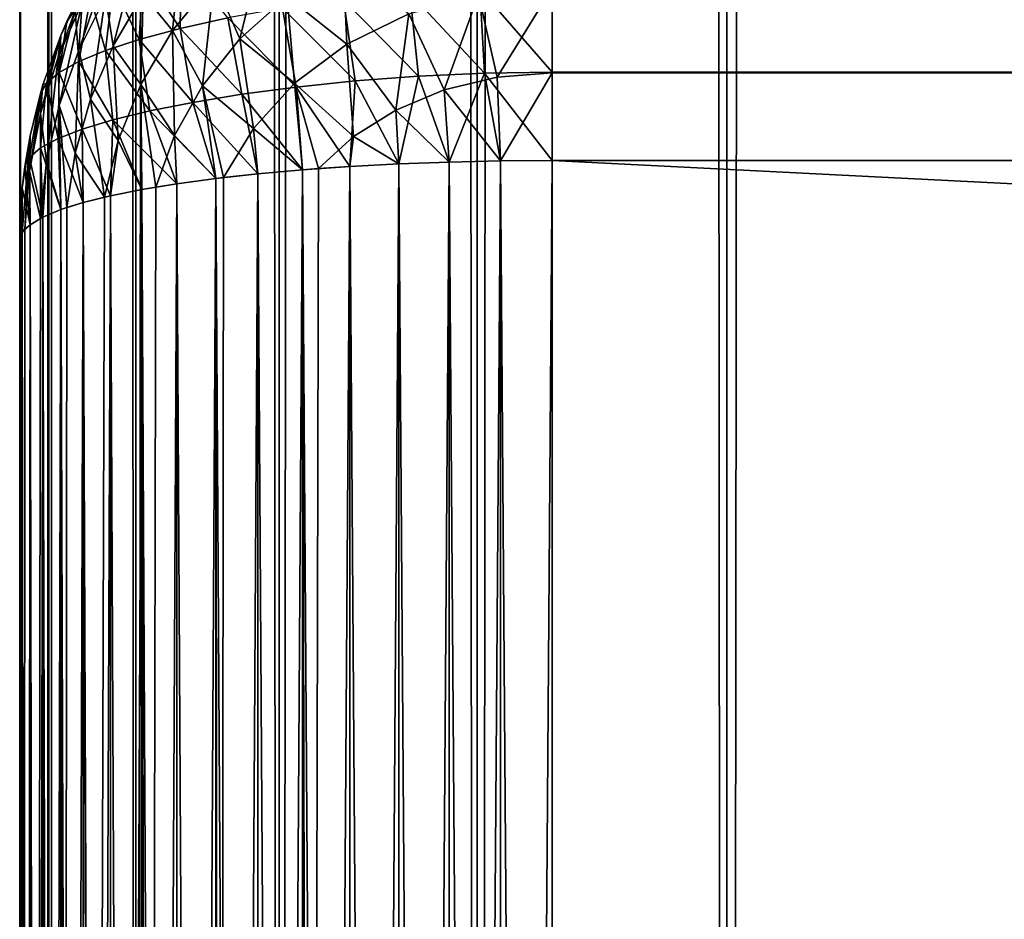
# Model space of a CAD drawing. Extents: x -265 to 265, y 0 to 1027.
# Tile 28 of 256: x -265 to -261.3, y 30.45 to 33.83. Entities that reach past the tile are written whole.
import ezdxf

# ---------------------------------------------------------------- set-up
doc = ezdxf.new("R2010")
doc.units = 0
doc.header["$LTSCALE"] = 65.185185
for name, color, linetype in [('184', 7, 'CONTINUOUS'), ('185', 7, 'CONTINUOUS'), ('186', 7, 'CONTINUOUS'), ('190', 7, 'CONTINUOUS'), ('191', 7, 'CONTINUOUS'), ('193', 7, 'CONTINUOUS'), ('195', 7, 'CONTINUOUS'), ('196', 7, 'CONTINUOUS'), ('203', 7, 'CONTINUOUS'), ('208', 7, 'CONTINUOUS'), ('211', 7, 'CONTINUOUS'), ('212', 7, 'CONTINUOUS')]:
    doc.layers.add(name, color=color, linetype=linetype)

msp = doc.modelspace()

# ---------------------------------------------------------------- linework, layer by layer
at = {"layer": '184', "color": 7, "linetype": 'CONTINUOUS'}
for points in [[(-265, 7, 23), (-265, 33, 23), (-265, 7, 17), (-265, 7, 23)], [(-265, 7, 17), (-265, 33, 23), (-265, 33, 17), (-265, 7, 17)]]:
    msp.add_3dface(points, dxfattribs=at)
at = {"layer": '185', "color": 7, "linetype": 'CONTINUOUS'}
for points in [[(263, 33.6317, 15.0327), (-263, 33.949, 15.1288), (263, 33.9509, 15.1295), (263, 33.6317, 15.0327)], [(-263, 33.6297, 15.0323), (-263, 33.949, 15.1288), (263, 33.6317, 15.0327), (-263, 33.6297, 15.0323)], [(263, 33.3, 15), (-263, 33.6297, 15.0323), (263, 33.6317, 15.0327), (263, 33.3, 15)], [(-263, 33.3, 15), (-263, 33.6297, 15.0323), (263, 33.3, 15), (-263, 33.3, 15)]]:
    msp.add_3dface(points, dxfattribs=at)
at = {"layer": '186', "color": 7, "linetype": 'CONTINUOUS'}
for points in [[(-263, 33.3, 15), (263, 33.3, 15), (-263, 6.7, 15), (-263, 33.3, 15)], [(-263, 6.7, 15), (263, 33.3, 15), (263, 6.7, 15), (-263, 6.7, 15)]]:
    msp.add_3dface(points, dxfattribs=at)
at = {"layer": '190', "color": 7, "linetype": 'CONTINUOUS'}
for points in [[(-263, 6.7, 25), (263, 6.7, 25), (-263, 33.3, 25), (-263, 6.7, 25)], [(-263, 33.3, 25), (263, 6.7, 25), (263, 33.3, 25), (-263, 33.3, 25)]]:
    msp.add_3dface(points, dxfattribs=at)
at = {"layer": '191', "color": 7, "linetype": 'CONTINUOUS'}
for points in [[(-263, 33.9509, 24.8705), (-263, 33.6317, 24.9673), (263, 33.949, 24.8712), (-263, 33.9509, 24.8705)], [(263, 33.949, 24.8712), (-263, 33.6317, 24.9673), (263, 33.6297, 24.9677), (263, 33.949, 24.8712)], [(-263, 33.6317, 24.9673), (-263, 33.3, 25), (263, 33.6297, 24.9677), (-263, 33.6317, 24.9673)], [(-263, 33.3, 25), (263, 33.3, 25), (263, 33.6297, 24.9677), (-263, 33.3, 25)]]:
    msp.add_3dface(points, dxfattribs=at)
at = {"layer": '193', "color": 7, "linetype": 'CONTINUOUS'}
for points in [[(-263.7608, 33.2774, 24.8497), (-263.9377, 33.265, 24.7666), (-263.7608, 6.7226, 24.8497), (-263.7608, 33.2774, 24.8497)], [(-263.5768, 33.2873, 24.915), (-263.7608, 33.2774, 24.8497), (-263.5768, 6.7127, 24.915), (-263.5768, 33.2873, 24.915)], [(-263.5768, 6.7127, 24.915), (-263.7608, 33.2774, 24.8497), (-263.7608, 6.7226, 24.8497), (-263.5768, 6.7127, 24.915)], [(-263.3875, 33.2943, 24.9621), (-263.5768, 33.2873, 24.915), (-263.3875, 6.7057, 24.9621), (-263.3875, 33.2943, 24.9621)], [(-263.3875, 6.7057, 24.9621), (-263.5768, 33.2873, 24.915), (-263.5768, 6.7127, 24.915), (-263.3875, 6.7057, 24.9621)], [(-263.1945, 33.2986, 24.9905), (-263.3875, 33.2943, 24.9621), (-263.1945, 6.7014, 24.9905), (-263.1945, 33.2986, 24.9905)], [(-263.1945, 6.7014, 24.9905), (-263.3875, 33.2943, 24.9621), (-263.3875, 6.7057, 24.9621), (-263.1945, 6.7014, 24.9905)], [(-263, 6.7, 25), (-263, 33.3, 25), (-263.1945, 33.2986, 24.9905), (-263, 6.7, 25)], [(-263, 6.7, 25), (-263.1945, 33.2986, 24.9905), (-263.1945, 6.7014, 24.9905), (-263, 6.7, 25)], [(-264.1058, 33.25, 24.6665), (-264.2635, 33.2325, 24.5503), (-264.1058, 6.75, 24.6665), (-264.1058, 33.25, 24.6665)], [(-263.9377, 33.265, 24.7666), (-264.1058, 33.25, 24.6665), (-263.9377, 6.735, 24.7666), (-263.9377, 33.265, 24.7666)], [(-263.9377, 6.735, 24.7666), (-264.1058, 33.25, 24.6665), (-264.1058, 6.75, 24.6665), (-263.9377, 6.735, 24.7666)], [(-263.7608, 6.7226, 24.8497), (-263.9377, 33.265, 24.7666), (-263.8774, 6.7304, 24.7973), (-263.7608, 6.7226, 24.8497)], [(-263.8774, 6.7304, 24.7973), (-263.9377, 33.265, 24.7666), (-263.9377, 6.735, 24.7666), (-263.8774, 6.7304, 24.7973)], [(-264.4093, 33.2129, 24.4191), (-264.5417, 33.1911, 24.274), (-264.4093, 6.7871, 24.4191), (-264.4093, 33.2129, 24.4191)], [(-264.2635, 33.2325, 24.5503), (-264.4093, 33.2129, 24.4191), (-264.2635, 6.7675, 24.5503), (-264.2635, 33.2325, 24.5503)], [(-264.2635, 6.7675, 24.5503), (-264.4093, 33.2129, 24.4191), (-264.4093, 6.7871, 24.4191), (-264.2635, 6.7675, 24.5503)], [(-264.1058, 6.75, 24.6665), (-264.2635, 33.2325, 24.5503), (-264.2346, 6.764, 24.5734), (-264.1058, 6.75, 24.6665)], [(-264.2346, 6.764, 24.5734), (-264.2635, 33.2325, 24.5503), (-264.2635, 6.7675, 24.5503), (-264.2346, 6.764, 24.5734)], [(-264.6594, 33.1675, 24.1164), (-264.7611, 33.1422, 23.9478), (-264.6594, 6.8325, 24.1164), (-264.6594, 33.1675, 24.1164)], [(-264.5417, 33.1911, 24.274), (-264.6594, 33.1675, 24.1164), (-264.5417, 6.8089, 24.274), (-264.5417, 33.1911, 24.274)], [(-264.5417, 6.8089, 24.274), (-264.6594, 33.1675, 24.1164), (-264.6594, 6.8325, 24.1164), (-264.5417, 6.8089, 24.274)], [(-264.4093, 6.7871, 24.4191), (-264.5417, 33.1911, 24.274), (-264.4889, 6.7997, 24.3353), (-264.4093, 6.7871, 24.4191)], [(-264.4889, 6.7997, 24.3353), (-264.5417, 33.1911, 24.274), (-264.5417, 6.8089, 24.274), (-264.4889, 6.7997, 24.3353)], [(-264.7611, 33.1422, 23.9478), (-264.8459, 33.1155, 23.7698), (-264.7611, 6.8578, 23.9478), (-264.7611, 33.1422, 23.9478)], [(-264.6594, 6.8325, 24.1164), (-264.7611, 33.1422, 23.9478), (-264.681, 6.8375, 24.0837), (-264.6594, 6.8325, 24.1164)], [(-264.681, 6.8375, 24.0837), (-264.7611, 33.1422, 23.9478), (-264.7611, 6.8578, 23.9478), (-264.681, 6.8375, 24.0837)], [(-264.8459, 33.1155, 23.7698), (-264.9128, 33.0876, 23.5842), (-264.8459, 6.8845, 23.7698), (-264.8459, 33.1155, 23.7698)], [(-264.7611, 6.8578, 23.9478), (-264.8459, 33.1155, 23.7698), (-264.8232, 6.8767, 23.8221), (-264.7611, 6.8578, 23.9478)], [(-264.8232, 6.8767, 23.8221), (-264.8459, 33.1155, 23.7698), (-264.8459, 6.8845, 23.7698), (-264.8232, 6.8767, 23.8221)], [(-264.9611, 33.0589, 23.3927), (-264.9902, 33.0296, 23.1973), (-264.9611, 6.9411, 23.3927), (-264.9611, 33.0589, 23.3927)], [(-264.9128, 33.0876, 23.5842), (-264.9611, 33.0589, 23.3927), (-264.9128, 6.9124, 23.5842), (-264.9128, 33.0876, 23.5842)], [(-264.9128, 6.9124, 23.5842), (-264.9611, 33.0589, 23.3927), (-264.9222, 6.9172, 23.5523), (-264.9128, 6.9124, 23.5842)], [(-264.9222, 6.9172, 23.5523), (-264.9611, 33.0589, 23.3927), (-264.9611, 6.9411, 23.3927), (-264.9222, 6.9172, 23.5523)], [(-264.8459, 6.8845, 23.7698), (-264.9128, 33.0876, 23.5842), (-264.9128, 6.9124, 23.5842), (-264.8459, 6.8845, 23.7698)], [(-264.9902, 33.0296, 23.1973), (-265, 33, 23), (-264.9902, 6.9704, 23.1973), (-264.9902, 33.0296, 23.1973)], [(-264.9611, 6.9411, 23.3927), (-264.9902, 33.0296, 23.1973), (-264.9807, 6.9584, 23.2774), (-264.9611, 6.9411, 23.3927)], [(-264.9807, 6.9584, 23.2774), (-264.9902, 33.0296, 23.1973), (-264.9902, 6.9704, 23.1973), (-264.9807, 6.9584, 23.2774)], [(-265, 33, 23), (-265, 7, 23), (-264.9902, 6.9704, 23.1973), (-265, 33, 23)]]:
    msp.add_3dface(points, dxfattribs=at)
at = {"layer": '195', "color": 7, "linetype": 'CONTINUOUS'}
for points in [[(-263.7608, 6.7226, 15.1503), (-263.9377, 6.735, 15.2334), (-263.7608, 33.2774, 15.1503), (-263.7608, 6.7226, 15.1503)], [(-263.7608, 33.2774, 15.1503), (-263.9377, 6.735, 15.2334), (-263.8774, 33.2696, 15.2027), (-263.7608, 33.2774, 15.1503)], [(-263.5768, 6.7127, 15.085), (-263.7608, 6.7226, 15.1503), (-263.5768, 33.2873, 15.085), (-263.5768, 6.7127, 15.085)], [(-263.5768, 33.2873, 15.085), (-263.7608, 6.7226, 15.1503), (-263.7608, 33.2774, 15.1503), (-263.5768, 33.2873, 15.085)], [(-263.3875, 6.7057, 15.0379), (-263.5768, 6.7127, 15.085), (-263.3875, 33.2943, 15.0379), (-263.3875, 6.7057, 15.0379)], [(-263.3875, 33.2943, 15.0379), (-263.5768, 6.7127, 15.085), (-263.5768, 33.2873, 15.085), (-263.3875, 33.2943, 15.0379)], [(-263.1945, 6.7014, 15.0095), (-263.3875, 6.7057, 15.0379), (-263.1945, 33.2986, 15.0095), (-263.1945, 6.7014, 15.0095)], [(-263.1945, 33.2986, 15.0095), (-263.3875, 6.7057, 15.0379), (-263.3875, 33.2943, 15.0379), (-263.1945, 33.2986, 15.0095)], [(-263, 33.3, 15), (-263, 6.7, 15), (-263.1945, 6.7014, 15.0095), (-263, 33.3, 15)], [(-263, 33.3, 15), (-263.1945, 6.7014, 15.0095), (-263.1945, 33.2986, 15.0095), (-263, 33.3, 15)], [(-264.1058, 6.75, 15.3335), (-264.2635, 6.7675, 15.4497), (-264.1058, 33.25, 15.3335), (-264.1058, 6.75, 15.3335)], [(-264.1058, 33.25, 15.3335), (-264.2635, 6.7675, 15.4497), (-264.2346, 33.236, 15.4266), (-264.1058, 33.25, 15.3335)], [(-263.9377, 6.735, 15.2334), (-264.1058, 6.75, 15.3335), (-263.9377, 33.265, 15.2334), (-263.9377, 6.735, 15.2334)], [(-263.9377, 33.265, 15.2334), (-264.1058, 6.75, 15.3335), (-264.1058, 33.25, 15.3335), (-263.9377, 33.265, 15.2334)], [(-263.8774, 33.2696, 15.2027), (-263.9377, 6.735, 15.2334), (-263.9377, 33.265, 15.2334), (-263.8774, 33.2696, 15.2027)], [(-264.4093, 6.7871, 15.5809), (-264.5417, 6.8089, 15.726), (-264.4093, 33.2129, 15.5809), (-264.4093, 6.7871, 15.5809)], [(-264.4093, 33.2129, 15.5809), (-264.5417, 6.8089, 15.726), (-264.4889, 33.2003, 15.6647), (-264.4093, 33.2129, 15.5809)], [(-264.2635, 6.7675, 15.4497), (-264.4093, 6.7871, 15.5809), (-264.2635, 33.2325, 15.4497), (-264.2635, 6.7675, 15.4497)], [(-264.2635, 33.2325, 15.4497), (-264.4093, 6.7871, 15.5809), (-264.4093, 33.2129, 15.5809), (-264.2635, 33.2325, 15.4497)], [(-264.2346, 33.236, 15.4266), (-264.2635, 6.7675, 15.4497), (-264.2635, 33.2325, 15.4497), (-264.2346, 33.236, 15.4266)], [(-264.6594, 6.8325, 15.8836), (-264.7611, 6.8578, 16.0522), (-264.6594, 33.1675, 15.8836), (-264.6594, 6.8325, 15.8836)], [(-264.6594, 33.1675, 15.8836), (-264.7611, 6.8578, 16.0522), (-264.681, 33.1625, 15.9163), (-264.6594, 33.1675, 15.8836)], [(-264.5417, 6.8089, 15.726), (-264.6594, 6.8325, 15.8836), (-264.5417, 33.1911, 15.726), (-264.5417, 6.8089, 15.726)], [(-264.5417, 33.1911, 15.726), (-264.6594, 6.8325, 15.8836), (-264.6594, 33.1675, 15.8836), (-264.5417, 33.1911, 15.726)], [(-264.4889, 33.2003, 15.6647), (-264.5417, 6.8089, 15.726), (-264.5417, 33.1911, 15.726), (-264.4889, 33.2003, 15.6647)], [(-264.7611, 6.8578, 16.0522), (-264.8459, 6.8845, 16.2302), (-264.7611, 33.1422, 16.0522), (-264.7611, 6.8578, 16.0522)], [(-264.7611, 33.1422, 16.0522), (-264.8459, 6.8845, 16.2302), (-264.8232, 33.1233, 16.1779), (-264.7611, 33.1422, 16.0522)], [(-264.681, 33.1625, 15.9163), (-264.7611, 6.8578, 16.0522), (-264.7611, 33.1422, 16.0522), (-264.681, 33.1625, 15.9163)], [(-264.8459, 6.8845, 16.2302), (-264.9128, 6.9124, 16.4158), (-264.8459, 33.1155, 16.2302), (-264.8459, 6.8845, 16.2302)], [(-264.8459, 33.1155, 16.2302), (-264.9128, 6.9124, 16.4158), (-264.9128, 33.0876, 16.4158), (-264.8459, 33.1155, 16.2302)], [(-264.8232, 33.1233, 16.1779), (-264.8459, 6.8845, 16.2302), (-264.8459, 33.1155, 16.2302), (-264.8232, 33.1233, 16.1779)], [(-264.9611, 6.9411, 16.6073), (-264.9902, 6.9704, 16.8027), (-264.9611, 33.0589, 16.6073), (-264.9611, 6.9411, 16.6073)], [(-264.9611, 33.0589, 16.6073), (-264.9902, 6.9704, 16.8027), (-264.9807, 33.0416, 16.7226), (-264.9611, 33.0589, 16.6073)], [(-264.9128, 6.9124, 16.4158), (-264.9611, 6.9411, 16.6073), (-264.9128, 33.0876, 16.4158), (-264.9128, 6.9124, 16.4158)], [(-264.9128, 33.0876, 16.4158), (-264.9611, 6.9411, 16.6073), (-264.9222, 33.0828, 16.4477), (-264.9128, 33.0876, 16.4158)], [(-264.9222, 33.0828, 16.4477), (-264.9611, 6.9411, 16.6073), (-264.9611, 33.0589, 16.6073), (-264.9222, 33.0828, 16.4477)], [(-265, 7, 17), (-265, 33, 17), (-264.9902, 33.0296, 16.8027), (-265, 7, 17)], [(-264.9902, 6.9704, 16.8027), (-265, 7, 17), (-264.9902, 33.0296, 16.8027), (-264.9902, 6.9704, 16.8027)], [(-264.9807, 33.0416, 16.7226), (-264.9902, 6.9704, 16.8027), (-264.9902, 33.0296, 16.8027), (-264.9807, 33.0416, 16.7226)]]:
    msp.add_3dface(points, dxfattribs=at)
at = {"layer": '196', "color": 7, "linetype": 'CONTINUOUS'}
for points in [[(-264.7611, 33.9478, 16.8578), (-264.8459, 33.7698, 16.8845), (-264.7611, 33.9478, 23.1422), (-264.7611, 33.9478, 16.8578)], [(-264.7611, 33.9478, 23.1422), (-264.8459, 33.7698, 16.8845), (-264.8232, 33.8221, 23.1233), (-264.7611, 33.9478, 23.1422)], [(-264.8232, 33.8221, 23.1233), (-264.8459, 33.7698, 16.8845), (-264.8459, 33.7698, 23.1155), (-264.8232, 33.8221, 23.1233)], [(-264.8459, 33.7698, 16.8845), (-264.9128, 33.5842, 16.9124), (-264.8459, 33.7698, 23.1155), (-264.8459, 33.7698, 16.8845)], [(-264.8459, 33.7698, 23.1155), (-264.9128, 33.5842, 16.9124), (-264.9128, 33.5842, 23.0876), (-264.8459, 33.7698, 23.1155)], [(-264.9128, 33.5842, 16.9124), (-264.9611, 33.3927, 16.9411), (-264.9128, 33.5842, 23.0876), (-264.9128, 33.5842, 16.9124)], [(-264.9128, 33.5842, 23.0876), (-264.9611, 33.3927, 16.9411), (-264.9222, 33.5523, 23.0828), (-264.9128, 33.5842, 23.0876)], [(-264.9222, 33.5523, 23.0828), (-264.9611, 33.3927, 16.9411), (-264.9611, 33.3927, 23.0589), (-264.9222, 33.5523, 23.0828)], [(-264.9611, 33.3927, 16.9411), (-264.9902, 33.1973, 16.9704), (-264.9611, 33.3927, 23.0589), (-264.9611, 33.3927, 16.9411)], [(-264.9611, 33.3927, 23.0589), (-264.9902, 33.1973, 16.9704), (-264.9807, 33.2774, 23.0416), (-264.9611, 33.3927, 23.0589)], [(-264.9807, 33.2774, 23.0416), (-264.9902, 33.1973, 16.9704), (-264.9902, 33.1973, 23.0296), (-264.9807, 33.2774, 23.0416)], [(-265, 33, 17), (-265, 33, 23), (-264.9902, 33.1973, 23.0296), (-265, 33, 17)], [(-264.9902, 33.1973, 16.9704), (-265, 33, 17), (-264.9902, 33.1973, 23.0296), (-264.9902, 33.1973, 16.9704)]]:
    msp.add_3dface(points, dxfattribs=at)
at = {"layer": '203', "color": 7, "linetype": 'CONTINUOUS'}
for points in [[(-264.2695, 33.9786, 15.6816), (-264.0759, 34.1502, 15.6245), (-264.1729, 33.7569, 15.4766), (-264.2695, 33.9786, 15.6816)], [(-264.1729, 33.7569, 15.4766), (-264.0759, 34.1502, 15.6245), (-263.9962, 33.9163, 15.417), (-264.1729, 33.7569, 15.4766)], [(-264.6775, 33.9164, 16.2868), (-264.551, 34.1084, 16.245), (-264.6488, 33.7304, 16.04), (-264.6775, 33.9164, 16.2868)], [(-264.6488, 33.7304, 16.04), (-264.551, 34.1084, 16.245), (-264.5358, 33.923, 15.9912), (-264.6488, 33.7304, 16.04)], [(-264.5358, 33.923, 15.9912), (-264.3939, 34.105, 15.9424), (-264.4259, 33.7882, 15.7414), (-264.5358, 33.923, 15.9912)], [(-264.4259, 33.7882, 15.7414), (-264.3939, 34.105, 15.9424), (-264.2695, 33.9786, 15.6816), (-264.4259, 33.7882, 15.7414)], [(-264.7653, 33.8941, 16.5823), (-264.6503, 34.0899, 16.5475), (-264.7774, 33.7148, 16.3285), (-264.7653, 33.8941, 16.5823)], [(-264.7774, 33.7148, 16.3285), (-264.6503, 34.0899, 16.5475), (-264.6775, 33.9164, 16.2868), (-264.7774, 33.7148, 16.3285)], [(-263.9962, 33.9163, 15.417), (-263.7849, 34.0516, 15.3642), (-263.772, 33.737, 15.2231), (-263.9962, 33.9163, 15.417)], [(-263.772, 33.737, 15.2231), (-263.7849, 34.0516, 15.3642), (-263.539, 33.8511, 15.173), (-263.772, 33.737, 15.2231)], [(-264.8459, 33.7698, 16.8845), (-264.7611, 33.9478, 16.8578), (-264.8561, 33.6887, 16.6175), (-264.8459, 33.7698, 16.8845)], [(-264.8561, 33.6887, 16.6175), (-264.7611, 33.9478, 16.8578), (-264.7653, 33.8941, 16.5823), (-264.8561, 33.6887, 16.6175)], [(-264.4259, 33.7882, 15.7414), (-264.2695, 33.9786, 15.6816), (-264.3134, 33.5806, 15.5395), (-264.4259, 33.7882, 15.7414)], [(-264.3134, 33.5806, 15.5395), (-264.2695, 33.9786, 15.6816), (-264.1729, 33.7569, 15.4766), (-264.3134, 33.5806, 15.5395)], [(-263.2774, 33.924, 15.1402), (-263, 33.949, 15.1288), (-263.2074, 33.6134, 15.0403), (-263.2774, 33.924, 15.1402)], [(-263, 33.949, 15.1288), (-263, 33.6297, 15.0323), (-263.2074, 33.6134, 15.0403), (-263, 33.949, 15.1288)], [(-264.7774, 33.7148, 16.3285), (-264.6775, 33.9164, 16.2868), (-264.7337, 33.5308, 16.0879), (-264.7774, 33.7148, 16.3285)], [(-264.7337, 33.5308, 16.0879), (-264.6775, 33.9164, 16.2868), (-264.6488, 33.7304, 16.04), (-264.7337, 33.5308, 16.0879)], [(-264.6488, 33.7304, 16.04), (-264.5358, 33.923, 15.9912), (-264.5456, 33.5853, 15.8016), (-264.6488, 33.7304, 16.04)], [(-264.5456, 33.5853, 15.8016), (-264.5358, 33.923, 15.9912), (-264.4259, 33.7882, 15.7414), (-264.5456, 33.5853, 15.8016)], [(-264.1729, 33.7569, 15.4766), (-263.9962, 33.9163, 15.417), (-263.9678, 33.5905, 15.2855), (-264.1729, 33.7569, 15.4766)], [(-263.9678, 33.5905, 15.2855), (-263.9962, 33.9163, 15.417), (-263.772, 33.737, 15.2231), (-263.9678, 33.5905, 15.2855)], [(-263.539, 33.8511, 15.173), (-263.2774, 33.924, 15.1402), (-263.4057, 33.5656, 15.0638), (-263.539, 33.8511, 15.173)], [(-263.4057, 33.5656, 15.0638), (-263.2774, 33.924, 15.1402), (-263.2074, 33.6134, 15.0403), (-263.4057, 33.5656, 15.0638)], [(-264.8561, 33.6887, 16.6175), (-264.7653, 33.8941, 16.5823), (-264.8512, 33.5069, 16.3695), (-264.8561, 33.6887, 16.6175)], [(-264.8512, 33.5069, 16.3695), (-264.7653, 33.8941, 16.5823), (-264.7774, 33.7148, 16.3285), (-264.8512, 33.5069, 16.3695)], [(-263.772, 33.737, 15.2231), (-263.539, 33.8511, 15.173), (-263.5873, 33.4896, 15.1007), (-263.772, 33.737, 15.2231)], [(-263.5873, 33.4896, 15.1007), (-263.539, 33.8511, 15.173), (-263.4057, 33.5656, 15.0638), (-263.5873, 33.4896, 15.1007)], [(-264.9128, 33.5842, 16.9124), (-264.8459, 33.7698, 16.8845), (-264.9222, 33.4764, 16.6529), (-264.9128, 33.5842, 16.9124)], [(-264.9222, 33.4764, 16.6529), (-264.8459, 33.7698, 16.8845), (-264.8561, 33.6887, 16.6175), (-264.9222, 33.4764, 16.6529)], [(-264.5456, 33.5853, 15.8016), (-264.4259, 33.7882, 15.7414), (-264.4184, 33.3936, 15.603), (-264.5456, 33.5853, 15.8016)], [(-264.4184, 33.3936, 15.603), (-264.4259, 33.7882, 15.7414), (-264.3134, 33.5806, 15.5395), (-264.4184, 33.3936, 15.603)], [(-264.7337, 33.5308, 16.0879), (-264.6488, 33.7304, 16.04), (-264.63, 33.3753, 15.8604), (-264.7337, 33.5308, 16.0879)], [(-264.63, 33.3753, 15.8604), (-264.6488, 33.7304, 16.04), (-264.5456, 33.5853, 15.8016), (-264.63, 33.3753, 15.8604)], [(-264.3134, 33.5806, 15.5395), (-264.1729, 33.7569, 15.4766), (-264.1224, 33.4209, 15.3549), (-264.3134, 33.5806, 15.5395)], [(-264.1224, 33.4209, 15.3549), (-264.1729, 33.7569, 15.4766), (-263.9678, 33.5905, 15.2855), (-264.1224, 33.4209, 15.3549)], [(-263.9678, 33.5905, 15.2855), (-263.772, 33.737, 15.2231), (-263.746, 33.3899, 15.1482), (-263.9678, 33.5905, 15.2855)], [(-263.746, 33.3899, 15.1482), (-263.772, 33.737, 15.2231), (-263.5873, 33.4896, 15.1007), (-263.746, 33.3899, 15.1482)], [(-264.9222, 33.4764, 16.6529), (-264.8561, 33.6887, 16.6175), (-264.8992, 33.2954, 16.4094), (-264.9222, 33.4764, 16.6529)], [(-264.8992, 33.2954, 16.4094), (-264.8561, 33.6887, 16.6175), (-264.8512, 33.5069, 16.3695), (-264.8992, 33.2954, 16.4094)], [(-264.8512, 33.5069, 16.3695), (-264.7774, 33.7148, 16.3285), (-264.7915, 33.3277, 16.1341), (-264.8512, 33.5069, 16.3695)], [(-264.7915, 33.3277, 16.1341), (-264.7774, 33.7148, 16.3285), (-264.7337, 33.5308, 16.0879), (-264.7915, 33.3277, 16.1341)], [(-263.1945, 33.2986, 15.0095), (-263.4057, 33.5656, 15.0638), (-263.2074, 33.6134, 15.0403), (-263.1945, 33.2986, 15.0095)], [(-263, 33.6297, 15.0323), (-263.1945, 33.2986, 15.0095), (-263.2074, 33.6134, 15.0403), (-263, 33.6297, 15.0323)], [(-263, 33.6297, 15.0323), (-263, 33.3, 15), (-263.1945, 33.2986, 15.0095), (-263, 33.6297, 15.0323)], [(-264.9611, 33.3927, 16.9411), (-264.9128, 33.5842, 16.9124), (-264.9637, 33.2599, 16.6881), (-264.9611, 33.3927, 16.9411)], [(-264.9637, 33.2599, 16.6881), (-264.9128, 33.5842, 16.9124), (-264.9222, 33.4764, 16.6529), (-264.9637, 33.2599, 16.6881)], [(-264.5417, 33.1911, 15.726), (-264.63, 33.3753, 15.8604), (-264.5456, 33.5853, 15.8016), (-264.5417, 33.1911, 15.726)], [(-264.4889, 33.2003, 15.6647), (-264.5417, 33.1911, 15.726), (-264.5456, 33.5853, 15.8016), (-264.4889, 33.2003, 15.6647)], [(-264.4889, 33.2003, 15.6647), (-264.5456, 33.5853, 15.8016), (-264.4184, 33.3936, 15.603), (-264.4889, 33.2003, 15.6647)], [(-264.2635, 33.2325, 15.4497), (-264.4184, 33.3936, 15.603), (-264.3134, 33.5806, 15.5395), (-264.2635, 33.2325, 15.4497)], [(-264.2346, 33.236, 15.4266), (-264.2635, 33.2325, 15.4497), (-264.3134, 33.5806, 15.5395), (-264.2346, 33.236, 15.4266)], [(-264.2346, 33.236, 15.4266), (-264.3134, 33.5806, 15.5395), (-264.1224, 33.4209, 15.3549), (-264.2346, 33.236, 15.4266)], [(-263.9377, 33.265, 15.2334), (-264.1224, 33.4209, 15.3549), (-263.9678, 33.5905, 15.2855), (-263.9377, 33.265, 15.2334)], [(-263.8774, 33.2696, 15.2027), (-263.9377, 33.265, 15.2334), (-263.9678, 33.5905, 15.2855), (-263.8774, 33.2696, 15.2027)], [(-263.8774, 33.2696, 15.2027), (-263.9678, 33.5905, 15.2855), (-263.746, 33.3899, 15.1482), (-263.8774, 33.2696, 15.2027)], [(-263.3875, 33.2943, 15.0379), (-263.5873, 33.4896, 15.1007), (-263.4057, 33.5656, 15.0638), (-263.3875, 33.2943, 15.0379)], [(-263.1945, 33.2986, 15.0095), (-263.3875, 33.2943, 15.0379), (-263.4057, 33.5656, 15.0638), (-263.1945, 33.2986, 15.0095)], [(-264.8459, 33.1155, 16.2302), (-264.8992, 33.2954, 16.4094), (-264.8512, 33.5069, 16.3695), (-264.8459, 33.1155, 16.2302)], [(-264.8232, 33.1233, 16.1779), (-264.8459, 33.1155, 16.2302), (-264.8512, 33.5069, 16.3695), (-264.8232, 33.1233, 16.1779)], [(-264.8232, 33.1233, 16.1779), (-264.8512, 33.5069, 16.3695), (-264.7915, 33.3277, 16.1341), (-264.8232, 33.1233, 16.1779)], [(-264.681, 33.1625, 15.9163), (-264.7915, 33.3277, 16.1341), (-264.7337, 33.5308, 16.0879), (-264.681, 33.1625, 15.9163)], [(-264.681, 33.1625, 15.9163), (-264.7337, 33.5308, 16.0879), (-264.63, 33.3753, 15.8604), (-264.681, 33.1625, 15.9163)], [(-264.9222, 33.0828, 16.4477), (-264.9637, 33.2599, 16.6881), (-264.9222, 33.4764, 16.6529), (-264.9222, 33.0828, 16.4477)], [(-264.9222, 33.0828, 16.4477), (-264.9222, 33.4764, 16.6529), (-264.8992, 33.2954, 16.4094), (-264.9222, 33.0828, 16.4477)], [(-263.5768, 33.2873, 15.085), (-263.746, 33.3899, 15.1482), (-263.5873, 33.4896, 15.1007), (-263.5768, 33.2873, 15.085)], [(-263.3875, 33.2943, 15.0379), (-263.5768, 33.2873, 15.085), (-263.5873, 33.4896, 15.1007), (-263.3875, 33.2943, 15.0379)], [(-264.9902, 33.1973, 16.9704), (-264.9611, 33.3927, 16.9411), (-264.9902, 33.0296, 16.8027), (-264.9902, 33.1973, 16.9704)], [(-264.9611, 33.3927, 16.9411), (-264.9807, 33.0416, 16.7226), (-264.9902, 33.0296, 16.8027), (-264.9611, 33.3927, 16.9411)], [(-264.9807, 33.0416, 16.7226), (-264.9611, 33.3927, 16.9411), (-264.9637, 33.2599, 16.6881), (-264.9807, 33.0416, 16.7226)], [(-264.4093, 33.2129, 15.5809), (-264.4889, 33.2003, 15.6647), (-264.4184, 33.3936, 15.603), (-264.4093, 33.2129, 15.5809)], [(-264.2635, 33.2325, 15.4497), (-264.4093, 33.2129, 15.5809), (-264.4184, 33.3936, 15.603), (-264.2635, 33.2325, 15.4497)], [(-264.1058, 33.25, 15.3335), (-264.2346, 33.236, 15.4266), (-264.1224, 33.4209, 15.3549), (-264.1058, 33.25, 15.3335)], [(-263.9377, 33.265, 15.2334), (-264.1058, 33.25, 15.3335), (-264.1224, 33.4209, 15.3549), (-263.9377, 33.265, 15.2334)], [(-263.7608, 33.2774, 15.1503), (-263.8774, 33.2696, 15.2027), (-263.746, 33.3899, 15.1482), (-263.7608, 33.2774, 15.1503)], [(-263.5768, 33.2873, 15.085), (-263.7608, 33.2774, 15.1503), (-263.746, 33.3899, 15.1482), (-263.5768, 33.2873, 15.085)], [(-264.6594, 33.1675, 15.8836), (-264.681, 33.1625, 15.9163), (-264.63, 33.3753, 15.8604), (-264.6594, 33.1675, 15.8836)], [(-264.5417, 33.1911, 15.726), (-264.6594, 33.1675, 15.8836), (-264.63, 33.3753, 15.8604), (-264.5417, 33.1911, 15.726)], [(-264.7611, 33.1422, 16.0522), (-264.8232, 33.1233, 16.1779), (-264.7915, 33.3277, 16.1341), (-264.7611, 33.1422, 16.0522)], [(-264.681, 33.1625, 15.9163), (-264.7611, 33.1422, 16.0522), (-264.7915, 33.3277, 16.1341), (-264.681, 33.1625, 15.9163)], [(-264.9128, 33.0876, 16.4158), (-264.9222, 33.0828, 16.4477), (-264.8992, 33.2954, 16.4094), (-264.9128, 33.0876, 16.4158)], [(-264.8459, 33.1155, 16.2302), (-264.9128, 33.0876, 16.4158), (-264.8992, 33.2954, 16.4094), (-264.8459, 33.1155, 16.2302)], [(-264.9611, 33.0589, 16.6073), (-264.9807, 33.0416, 16.7226), (-264.9637, 33.2599, 16.6881), (-264.9611, 33.0589, 16.6073)], [(-264.9222, 33.0828, 16.4477), (-264.9611, 33.0589, 16.6073), (-264.9637, 33.2599, 16.6881), (-264.9222, 33.0828, 16.4477)], [(-265, 33, 17), (-264.9902, 33.1973, 16.9704), (-264.9902, 33.0296, 16.8027), (-265, 33, 17)]]:
    msp.add_3dface(points, dxfattribs=at)
at = {"layer": '208', "color": 7, "linetype": 'CONTINUOUS'}
for points in [[(-264.5358, 34.0088, 23.923), (-264.3978, 33.7963, 24.2877), (-264.3939, 34.0576, 24.105), (-264.5358, 34.0088, 23.923)], [(-264.3978, 33.7963, 24.2877), (-264.2181, 33.8359, 24.4504), (-264.3939, 34.0576, 24.105), (-264.3978, 33.7963, 24.2877)], [(-264.6488, 33.96, 23.7304), (-264.551, 33.755, 24.1084), (-264.5358, 34.0088, 23.923), (-264.6488, 33.96, 23.7304)], [(-264.551, 33.755, 24.1084), (-264.3978, 33.7963, 24.2877), (-264.5358, 34.0088, 23.923), (-264.551, 33.755, 24.1084)], [(-264.7611, 33.9478, 23.1422), (-264.8232, 33.8221, 23.1233), (-264.7915, 33.8659, 23.3277), (-264.7611, 33.9478, 23.1422)], [(-264.7337, 33.9121, 23.5308), (-264.6775, 33.7132, 23.9164), (-264.6488, 33.96, 23.7304), (-264.7337, 33.9121, 23.5308)], [(-264.6775, 33.7132, 23.9164), (-264.551, 33.755, 24.1084), (-264.6488, 33.96, 23.7304), (-264.6775, 33.7132, 23.9164)], [(-263.5354, 33.9293, 24.7974), (-263.2541, 33.6278, 24.9512), (-263.2717, 33.9453, 24.852), (-263.5354, 33.9293, 24.7974)], [(-263, 33.6317, 24.9673), (-263, 33.9509, 24.8705), (-263.2717, 33.9453, 24.852), (-263, 33.6317, 24.9673)], [(-263.2541, 33.6278, 24.9512), (-263, 33.6317, 24.9673), (-263.2717, 33.9453, 24.852), (-263.2541, 33.6278, 24.9512)], [(-264.7915, 33.8659, 23.3277), (-264.7774, 33.6715, 23.7148), (-264.7337, 33.9121, 23.5308), (-264.7915, 33.8659, 23.3277)], [(-264.7774, 33.6715, 23.7148), (-264.6775, 33.7132, 23.9164), (-264.7337, 33.9121, 23.5308), (-264.7774, 33.6715, 23.7148)], [(-263.7842, 33.9044, 24.7096), (-263.5024, 33.6166, 24.9034), (-263.5354, 33.9293, 24.7974), (-263.7842, 33.9044, 24.7096)], [(-263.5024, 33.6166, 24.9034), (-263.2541, 33.6278, 24.9512), (-263.5354, 33.9293, 24.7974), (-263.5024, 33.6166, 24.9034)], [(-264.2181, 33.8359, 24.4504), (-263.962, 33.5758, 24.7211), (-264.0129, 33.8726, 24.5925), (-264.2181, 33.8359, 24.4504)], [(-264.0129, 33.8726, 24.5925), (-263.7398, 33.5988, 24.8259), (-263.7842, 33.9044, 24.7096), (-264.0129, 33.8726, 24.5925)], [(-263.962, 33.5758, 24.7211), (-263.7398, 33.5988, 24.8259), (-264.0129, 33.8726, 24.5925), (-263.962, 33.5758, 24.7211)], [(-263.7398, 33.5988, 24.8259), (-263.5024, 33.6166, 24.9034), (-263.7842, 33.9044, 24.7096), (-263.7398, 33.5988, 24.8259)], [(-264.8232, 33.8221, 23.1233), (-264.8512, 33.6305, 23.5069), (-264.7915, 33.8659, 23.3277), (-264.8232, 33.8221, 23.1233)], [(-264.8512, 33.6305, 23.5069), (-264.7774, 33.6715, 23.7148), (-264.7915, 33.8659, 23.3277), (-264.8512, 33.6305, 23.5069)], [(-264.3978, 33.7963, 24.2877), (-264.1661, 33.5487, 24.592), (-264.2181, 33.8359, 24.4504), (-264.3978, 33.7963, 24.2877)], [(-264.1661, 33.5487, 24.592), (-263.962, 33.5758, 24.7211), (-264.2181, 33.8359, 24.4504), (-264.1661, 33.5487, 24.592)], [(-264.8232, 33.8221, 23.1233), (-264.8459, 33.7698, 23.1155), (-264.8512, 33.6305, 23.5069), (-264.8232, 33.8221, 23.1233)], [(-264.551, 33.755, 24.1084), (-264.3498, 33.5185, 24.4418), (-264.3978, 33.7963, 24.2877), (-264.551, 33.755, 24.1084)], [(-264.3498, 33.5185, 24.4418), (-264.1661, 33.5487, 24.592), (-264.3978, 33.7963, 24.2877), (-264.3498, 33.5185, 24.4418)], [(-264.8459, 33.7698, 23.1155), (-264.9128, 33.5842, 23.0876), (-264.8992, 33.5906, 23.2954), (-264.8459, 33.7698, 23.1155)], [(-264.8459, 33.7698, 23.1155), (-264.8992, 33.5906, 23.2954), (-264.8512, 33.6305, 23.5069), (-264.8459, 33.7698, 23.1155)], [(-264.6775, 33.7132, 23.9164), (-264.5116, 33.4862, 24.2734), (-264.551, 33.755, 24.1084), (-264.6775, 33.7132, 23.9164)], [(-264.5116, 33.4862, 24.2734), (-264.3498, 33.5185, 24.4418), (-264.551, 33.755, 24.1084), (-264.5116, 33.4862, 24.2734)], [(-264.7774, 33.6715, 23.7148), (-264.6503, 33.4525, 24.0899), (-264.6775, 33.7132, 23.9164), (-264.7774, 33.6715, 23.7148)], [(-264.6503, 33.4525, 24.0899), (-264.5116, 33.4862, 24.2734), (-264.6775, 33.7132, 23.9164), (-264.6503, 33.4525, 24.0899)], [(-264.8512, 33.6305, 23.5069), (-264.7653, 33.4177, 23.8941), (-264.7774, 33.6715, 23.7148), (-264.8512, 33.6305, 23.5069)], [(-264.7653, 33.4177, 23.8941), (-264.6503, 33.4525, 24.0899), (-264.7774, 33.6715, 23.7148), (-264.7653, 33.4177, 23.8941)], [(-264.8992, 33.5906, 23.2954), (-264.8561, 33.3825, 23.6887), (-264.8512, 33.6305, 23.5069), (-264.8992, 33.5906, 23.2954)], [(-264.8561, 33.3825, 23.6887), (-264.7653, 33.4177, 23.8941), (-264.8512, 33.6305, 23.5069), (-264.8561, 33.3825, 23.6887)], [(-263.7398, 33.5988, 24.8259), (-263.5768, 33.2873, 24.915), (-263.5024, 33.6166, 24.9034), (-263.7398, 33.5988, 24.8259)], [(-263.5768, 33.2873, 24.915), (-263.3875, 33.2943, 24.9621), (-263.5024, 33.6166, 24.9034), (-263.5768, 33.2873, 24.915)], [(-263.5024, 33.6166, 24.9034), (-263.3875, 33.2943, 24.9621), (-263.2541, 33.6278, 24.9512), (-263.5024, 33.6166, 24.9034)], [(-263.3875, 33.2943, 24.9621), (-263.1945, 33.2986, 24.9905), (-263.2541, 33.6278, 24.9512), (-263.3875, 33.2943, 24.9621)], [(-263, 33.3, 25), (-263, 33.6317, 24.9673), (-263.2541, 33.6278, 24.9512), (-263, 33.3, 25)], [(-263.1945, 33.2986, 24.9905), (-263, 33.3, 25), (-263.2541, 33.6278, 24.9512), (-263.1945, 33.2986, 24.9905)], [(-264.9128, 33.5842, 23.0876), (-264.9222, 33.5523, 23.0828), (-264.8992, 33.5906, 23.2954), (-264.9128, 33.5842, 23.0876)], [(-264.9222, 33.5523, 23.0828), (-264.9222, 33.3471, 23.4764), (-264.8992, 33.5906, 23.2954), (-264.9222, 33.5523, 23.0828)], [(-264.9222, 33.3471, 23.4764), (-264.8561, 33.3825, 23.6887), (-264.8992, 33.5906, 23.2954), (-264.9222, 33.3471, 23.4764)], [(-264.1661, 33.5487, 24.592), (-263.9377, 33.265, 24.7666), (-263.962, 33.5758, 24.7211), (-264.1661, 33.5487, 24.592)], [(-263.962, 33.5758, 24.7211), (-263.7608, 33.2774, 24.8497), (-263.7398, 33.5988, 24.8259), (-263.962, 33.5758, 24.7211)], [(-263.9377, 33.265, 24.7666), (-263.7608, 33.2774, 24.8497), (-263.962, 33.5758, 24.7211), (-263.9377, 33.265, 24.7666)], [(-263.7608, 33.2774, 24.8497), (-263.5768, 33.2873, 24.915), (-263.7398, 33.5988, 24.8259), (-263.7608, 33.2774, 24.8497)], [(-264.9222, 33.5523, 23.0828), (-264.9611, 33.3927, 23.0589), (-264.9637, 33.3119, 23.2599), (-264.9222, 33.5523, 23.0828)], [(-264.9222, 33.5523, 23.0828), (-264.9637, 33.3119, 23.2599), (-264.9222, 33.3471, 23.4764), (-264.9222, 33.5523, 23.0828)], [(-264.3498, 33.5185, 24.4418), (-264.1058, 33.25, 24.6665), (-264.1661, 33.5487, 24.592), (-264.3498, 33.5185, 24.4418)], [(-264.1058, 33.25, 24.6665), (-263.9377, 33.265, 24.7666), (-264.1661, 33.5487, 24.592), (-264.1058, 33.25, 24.6665)], [(-264.5116, 33.4862, 24.2734), (-264.2635, 33.2325, 24.5503), (-264.3498, 33.5185, 24.4418), (-264.5116, 33.4862, 24.2734)], [(-264.2635, 33.2325, 24.5503), (-264.1058, 33.25, 24.6665), (-264.3498, 33.5185, 24.4418), (-264.2635, 33.2325, 24.5503)], [(-264.6503, 33.4525, 24.0899), (-264.4093, 33.2129, 24.4191), (-264.5116, 33.4862, 24.2734), (-264.6503, 33.4525, 24.0899)], [(-264.4093, 33.2129, 24.4191), (-264.2635, 33.2325, 24.5503), (-264.5116, 33.4862, 24.2734), (-264.4093, 33.2129, 24.4191)], [(-264.7653, 33.4177, 23.8941), (-264.6594, 33.1675, 24.1164), (-264.6503, 33.4525, 24.0899), (-264.7653, 33.4177, 23.8941)], [(-264.6594, 33.1675, 24.1164), (-264.5417, 33.1911, 24.274), (-264.6503, 33.4525, 24.0899), (-264.6594, 33.1675, 24.1164)], [(-264.5417, 33.1911, 24.274), (-264.4093, 33.2129, 24.4191), (-264.6503, 33.4525, 24.0899), (-264.5417, 33.1911, 24.274)], [(-264.9611, 33.3927, 23.0589), (-264.9807, 33.2774, 23.0416), (-264.9637, 33.3119, 23.2599), (-264.9611, 33.3927, 23.0589)], [(-264.8561, 33.3825, 23.6887), (-264.7611, 33.1422, 23.9478), (-264.7653, 33.4177, 23.8941), (-264.8561, 33.3825, 23.6887)], [(-264.7611, 33.1422, 23.9478), (-264.6594, 33.1675, 24.1164), (-264.7653, 33.4177, 23.8941), (-264.7611, 33.1422, 23.9478)], [(-264.9222, 33.3471, 23.4764), (-264.8459, 33.1155, 23.7698), (-264.8561, 33.3825, 23.6887), (-264.9222, 33.3471, 23.4764)], [(-264.8459, 33.1155, 23.7698), (-264.7611, 33.1422, 23.9478), (-264.8561, 33.3825, 23.6887), (-264.8459, 33.1155, 23.7698)], [(-264.9637, 33.3119, 23.2599), (-264.9128, 33.0876, 23.5842), (-264.9222, 33.3471, 23.4764), (-264.9637, 33.3119, 23.2599)], [(-264.9128, 33.0876, 23.5842), (-264.8459, 33.1155, 23.7698), (-264.9222, 33.3471, 23.4764), (-264.9128, 33.0876, 23.5842)], [(-264.9807, 33.2774, 23.0416), (-264.9902, 33.1973, 23.0296), (-264.9611, 33.0589, 23.3927), (-264.9807, 33.2774, 23.0416)], [(-264.9807, 33.2774, 23.0416), (-264.9611, 33.0589, 23.3927), (-264.9637, 33.3119, 23.2599), (-264.9807, 33.2774, 23.0416)], [(-264.9611, 33.0589, 23.3927), (-264.9128, 33.0876, 23.5842), (-264.9637, 33.3119, 23.2599), (-264.9611, 33.0589, 23.3927)], [(-264.9902, 33.1973, 23.0296), (-265, 33, 23), (-264.9902, 33.0296, 23.1973), (-264.9902, 33.1973, 23.0296)], [(-264.9902, 33.1973, 23.0296), (-264.9902, 33.0296, 23.1973), (-264.9611, 33.0589, 23.3927), (-264.9902, 33.1973, 23.0296)]]:
    msp.add_3dface(points, dxfattribs=at)
at = {"layer": '211', "color": 7, "linetype": 'CONTINUOUS'}
for points in [[(-265, 1), (-264.8906, 1, 1.8081), (-265, 1019), (-265, 1)], [(-265, 1019), (-264.8906, 1, 1.8081), (-264.8906, 1019, 1.8081), (-265, 1019)], [(-264.8906, 1, 1.8081), (-264.5641, 1, 3.5897), (-264.8906, 1019, 1.8081), (-264.8906, 1, 1.8081)], [(-264.8906, 1019, 1.8081), (-264.5641, 1, 3.5897), (-264.5641, 1019, 3.5897), (-264.8906, 1019, 1.8081)], [(-264.5641, 1, 3.5897), (-264.0252, 1, 5.3191), (-264.5641, 1019, 3.5897), (-264.5641, 1, 3.5897)], [(-264.5641, 1019, 3.5897), (-264.0252, 1, 5.3191), (-264.0252, 1019, 5.3191), (-264.5641, 1019, 3.5897)], [(-264.0252, 1, 5.3191), (-263.2818, 1, 6.9708), (-264.0252, 1019, 5.3191), (-264.0252, 1, 5.3191)], [(-264.0252, 1019, 5.3191), (-263.2818, 1, 6.9708), (-263.2818, 1019, 6.9708), (-264.0252, 1019, 5.3191)], [(-263.2818, 1, 6.9708), (-262.3448, 1, 8.521), (-263.2818, 1019, 6.9708), (-263.2818, 1, 6.9708)], [(-263.2818, 1019, 6.9708), (-262.3448, 1, 8.521), (-262.3448, 1019, 8.521), (-263.2818, 1019, 6.9708)], [(-262.3448, 1, 8.521), (-261.2277, 1, 9.9468), (-262.3448, 1019, 8.521), (-262.3448, 1, 8.521)], [(-262.3448, 1019, 8.521), (-261.2277, 1, 9.9468), (-261.2277, 1019, 9.9468), (-262.3448, 1019, 8.521)]]:
    msp.add_3dface(points, dxfattribs=at)
at = {"layer": '212', "color": 7, "linetype": 'CONTINUOUS'}
for points in [[(-265, 1), (-265, 1019), (-264.8906, 1019, -1.8081), (-265, 1)], [(-264.8906, 1, -1.8081), (-265, 1), (-264.8906, 1019, -1.8081), (-264.8906, 1, -1.8081)], [(-264.5641, 1, -3.5897), (-264.8906, 1, -1.8081), (-264.5641, 1019, -3.5897), (-264.5641, 1, -3.5897)], [(-264.5641, 1019, -3.5897), (-264.8906, 1, -1.8081), (-264.8906, 1019, -1.8081), (-264.5641, 1019, -3.5897)], [(-264.0252, 1, -5.3191), (-264.5641, 1, -3.5897), (-264.0252, 1019, -5.3191), (-264.0252, 1, -5.3191)], [(-264.0252, 1019, -5.3191), (-264.5641, 1, -3.5897), (-264.5641, 1019, -3.5897), (-264.0252, 1019, -5.3191)], [(-263.2818, 1, -6.9708), (-264.0252, 1, -5.3191), (-263.2818, 1019, -6.9708), (-263.2818, 1, -6.9708)], [(-263.2818, 1019, -6.9708), (-264.0252, 1, -5.3191), (-264.0252, 1019, -5.3191), (-263.2818, 1019, -6.9708)], [(-262.3448, 1, -8.521), (-263.2818, 1, -6.9708), (-262.3448, 1019, -8.521), (-262.3448, 1, -8.521)], [(-262.3448, 1019, -8.521), (-263.2818, 1, -6.9708), (-263.2818, 1019, -6.9708), (-262.3448, 1019, -8.521)], [(-261.2277, 1, -9.9468), (-262.3448, 1, -8.521), (-261.2277, 1019, -9.9468), (-261.2277, 1, -9.9468)], [(-261.2277, 1019, -9.9468), (-262.3448, 1, -8.521), (-262.3448, 1019, -8.521), (-261.2277, 1019, -9.9468)]]:
    msp.add_3dface(points, dxfattribs=at)

doc.saveas('drawing.dxf')
